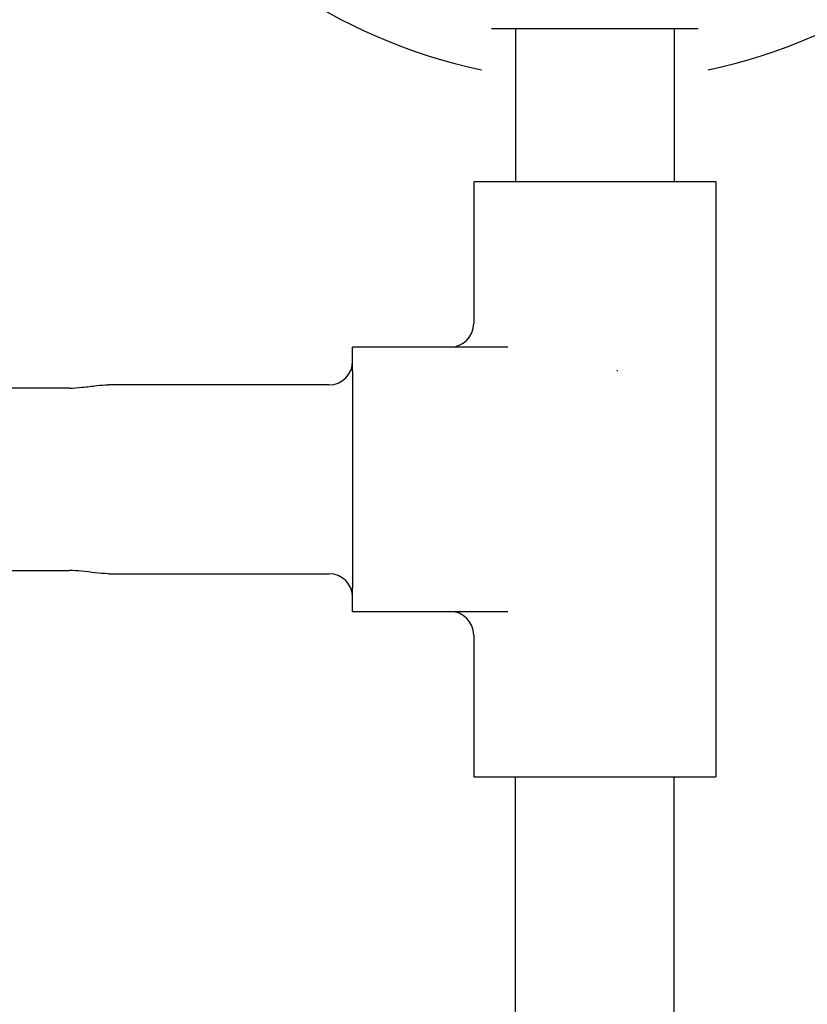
# Model space of a CAD drawing. Header units: inches. Extents: x 36 to 1719, y -84 to 1122.
# Tile 27 of 256: x 408.35 to 412.52, y 310.82 to 316.04. Entities that reach past the tile are written whole.
import ezdxf

# ---------------------------------------------------------------- set-up
doc = ezdxf.new("R2010")
doc.units = ezdxf.units.IN
doc.header["$LTSCALE"] = 48
doc.header["$MEASUREMENT"] = 0
doc.layers.add('Visible (ANSI)', color=7, linetype='Continuous', lineweight=30)

msp = doc.modelspace()

# ---------------------------------------------------------------- linework, layer by layer
at = {"layer": 'Visible (ANSI)'}
for p, q in [((410.97025, 315.99075), (410.97025, 315.17825)), ((411.81025, 315.99075), (411.81025, 315.17825)), ((410.749, 315.17825), (410.749, 314.42825)), ((412.0315, 315.17825), (410.749, 315.17825)), ((412.0315, 315.17825), (412.0315, 312.02825)), ((410.59597, 314.30325), (410.10775, 314.30325)), ((410.10775, 314.17825), (410.10775, 314.30325)), ((410.93044, 314.30325), (410.59597, 314.30325)), ((410.10775, 314.17825), (410.10775, 313.02825)), ((409.0596, 314.10325), (408.81504, 314.10325)), ((409.4702, 314.10325), (409.0596, 314.10325)), ((409.65589, 314.10325), (409.4702, 314.10325)), ((409.98275, 314.10325), (409.65589, 314.10325)), ((408.60775, 314.0865), (408.00325, 314.0865)), ((408.00325, 313.12), (408.60775, 313.12)), ((408.81504, 313.10325), (409.0596, 313.10325)), ((409.0596, 313.10325), (409.4702, 313.10325)), ((409.4702, 313.10325), (409.65589, 313.10325)), ((409.65589, 313.10325), (409.98275, 313.10325)), ((410.10775, 312.90325), (410.10775, 313.02825)), ((410.10775, 312.90325), (410.59597, 312.90325)), ((410.59597, 312.90325), (410.93044, 312.90325)), ((410.749, 312.77825), (410.749, 312.02825)), ((410.749, 312.02825), (412.0315, 312.02825)), ((410.97025, 310.34075), (410.97025, 312.02825)), ((411.81025, 310.34075), (411.81025, 312.02825))]:
    msp.add_line(p, q, dxfattribs=at)
msp.add_circle((422.3504, 315.10877), 23.75, dxfattribs=at)
for centre, radius, start, end in [((411.39025, 318.61575), 2.90625, 212.48148, 258.09358), ((411.39025, 318.61575), 2.90625, 281.90642, 327.51852), ((410.624, 314.42825), 0.125, 270, 0), ((409.98275, 314.22825), 0.125, 270, 0), ((409.98275, 312.97825), 0.125, 0, 90), ((410.624, 312.77825), 0.125, 0, 90)]:
    msp.add_arc(centre, radius, start, end, dxfattribs=at)
msp.add_rational_spline([(410.84372, 315.99075), (411.39025, 315.99075), (411.93677, 315.99075)], [1.01148146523, 1.09566801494, 1.01148146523], degree=2, dxfattribs=at)
for points, knots in [([(411.50784, 314.17889), (411.50838, 314.17874), (411.50892, 314.17858), (411.50966, 314.17837), (411.50986, 314.17831), (411.51006, 314.17825)], [-0.0048345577, -0.0048345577, -0.0048345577, -0.0048345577, 0, 0, 0.0017665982, 0.0017665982, 0.0017665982, 0.0017665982]), ([(411.51006, 314.17825), (411.50989, 314.17837), (411.50973, 314.17848), (411.50912, 314.1789), (411.50868, 314.1792), (411.50825, 314.17951)], [-0.0017665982, -0.0017665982, -0.0017665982, -0.0017665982, 0, 0, 0.0046696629, 0.0046696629, 0.0046696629, 0.0046696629]), ([(408.60775, 314.08644), (408.63035, 314.08644), (408.65302, 314.08826), (408.70175, 314.09323), (408.72768, 314.09681), (408.77404, 314.10172), (408.79467, 314.10325), (408.81504, 314.10325)], [0, 0, 0, 0, 0.17218121, 0.17218121, 0.38379394, 0.38379394, 0.55558948, 0.55558948, 0.55558948, 0.55558948]), ([(408.81504, 313.10325), (408.76899, 313.10325), (408.72154, 313.1116), (408.65096, 313.11877), (408.62929, 313.12028), (408.60775, 313.12028)], [0, 0, 0, 0, 0.39087907, 0.39087907, 0.55505158, 0.55505158, 0.55505158, 0.55505158])]:
    msp.add_open_spline(points, degree=3, knots=knots, dxfattribs=at)

doc.saveas('drawing.dxf')
